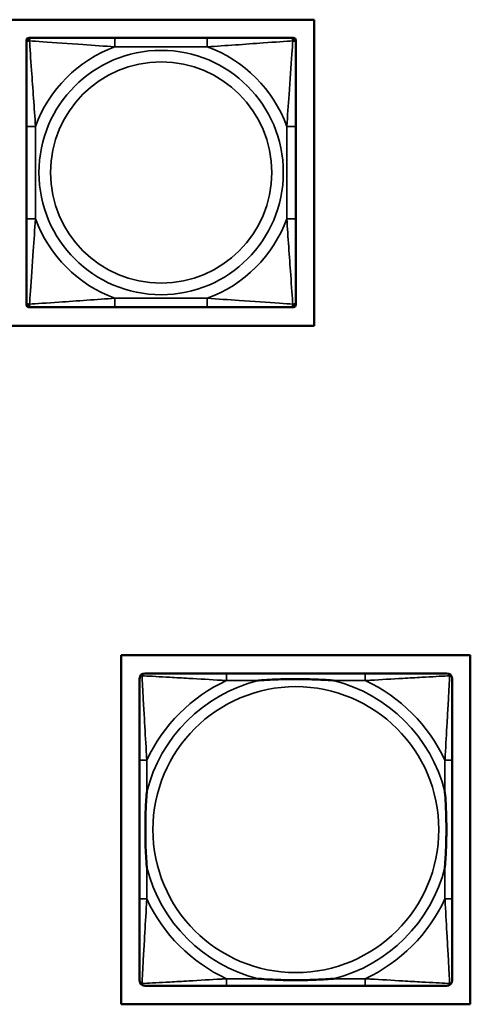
# Model space of a CAD drawing. Header units: inches. Extents: x 23.7 to 69.9, y 6 to 64.2.
# Tile 101 of 158: x 64.2 to 65.2, y 14.4 to 16.6. Entities that reach past the tile are written whole.
import ezdxf

# ---------------------------------------------------------------- set-up
doc = ezdxf.new("R2010")
doc.units = ezdxf.units.IN
doc.header["$MEASUREMENT"] = 0
doc.layers.add('Visible (ANSI)', color=7, linetype='Continuous', lineweight=50)
doc.layers.add('Visible Narrow (ANSI)', color=7, linetype='Continuous', lineweight=35)

msp = doc.modelspace()

# ---------------------------------------------------------------- linework, layer by layer
at = {"layer": 'Visible (ANSI)'}
for p, q in [((62.2938, 16.6), (64.8245, 16.6)), ((64.8245, 16.6), (64.8245, 15.9294)), ((64.1941, 16.5484), (64.1941, 16.5543)), ((64.2, 16.5602), (64.2059, 16.5602)), ((64.5905, 16.5602), (64.3882, 16.5602)), ((64.7728, 16.5602), (64.7787, 16.5602)), ((64.7846, 16.5543), (64.7846, 16.5484)), ((64.1941, 16.3661), (64.1941, 16.1638)), ((64.7846, 16.1638), (64.7846, 16.3661)), ((64.1941, 15.9756), (64.1941, 15.9815)), ((64.2059, 15.9697), (64.2, 15.9697)), ((64.3882, 15.9697), (64.5905, 15.9697)), ((64.7787, 15.9697), (64.7728, 15.9697)), ((64.7846, 15.9815), (64.7846, 15.9756)), ((64.8245, 15.9294), (62.2938, 15.9294)), ((64.402, 14.4422), (64.402, 15.2072)), ((64.402, 15.2072), (65.167, 15.2072)), ((65.167, 15.2072), (65.167, 14.4422)), ((64.9366, 15.1675), (64.6326, 15.1675)), ((64.4421, 14.9769), (64.4421, 14.673)), ((65.1271, 14.673), (65.1271, 14.9769)), ((64.6326, 14.4825), (64.9366, 14.4825)), ((65.167, 14.4422), (64.402, 14.4422))]:
    msp.add_line(p, q, dxfattribs=at)
for centre, radius, start, end in [((64.2, 16.5543), 0.00591, 90, 180), ((64.2059, 16.5484), 0.0118, 90, 180), ((64.7728, 16.5484), 0.0118, 0, 90), ((64.7787, 16.5543), 0.00591, 0, 90), ((64.2059, 15.9815), 0.0118, 180, 270), ((64.2, 15.9756), 0.00591, 180, 270), ((64.7728, 15.9815), 0.0118, 270, 0), ((64.7787, 15.9756), 0.00591, 270, 0), ((64.4539, 15.1557), 0.0118, 90, 180), ((65.1153, 15.1557), 0.0118, 0, 90), ((64.4539, 14.4943), 0.0118, 180, 270), ((65.1153, 14.4943), 0.0118, 270, 360)]:
    msp.add_arc(centre, radius, start, end, dxfattribs=at)
for points, knots in [([(64.3882, 16.5602), (64.3645, 16.5602), (64.3405, 16.5602), (64.3172, 16.5602), (64.2865, 16.5602), (64.2556, 16.5602), (64.2324, 16.5602), (64.2204, 16.5602), (64.2107, 16.5602), (64.2059, 16.5602)], [0.2569537, 0.2569537, 0.2569537, 0.2569537, 0.4371919, 0.4371919, 0.4371919, 0.6739428, 0.6739428, 0.6739428, 0.7963818, 0.7963818, 0.7963818, 0.7963818]), ([(64.7728, 16.5602), (64.7671, 16.5602), (64.7546, 16.5602), (64.7394, 16.5602), (64.7159, 16.5602), (64.6868, 16.5602), (64.6577, 16.5602), (64.6356, 16.5602), (64.6129, 16.5602), (64.5905, 16.5602)], [-0.7968224, -0.7968224, -0.7968224, -0.7968224, -0.6514613, -0.6514613, -0.6514613, -0.427691, -0.427691, -0.427691, -0.2569517, -0.2569517, -0.2569517, -0.2569517]), ([(64.1941, 16.5484), (64.1941, 16.5427), (64.1941, 16.5302), (64.1941, 16.515), (64.1941, 16.4916), (64.1941, 16.4624), (64.1941, 16.4334), (64.1941, 16.4112), (64.1941, 16.3885), (64.1941, 16.3661)], [-0.7968224, -0.7968224, -0.7968224, -0.7968224, -0.6514613, -0.6514613, -0.6514613, -0.427691, -0.427691, -0.427691, -0.2569517, -0.2569517, -0.2569517, -0.2569517]), ([(64.7846, 16.3661), (64.7846, 16.3898), (64.7846, 16.4138), (64.7846, 16.4371), (64.7846, 16.4678), (64.7846, 16.4987), (64.7846, 16.5219), (64.7846, 16.534), (64.7846, 16.5436), (64.7846, 16.5484)], [0.2569537, 0.2569537, 0.2569537, 0.2569537, 0.4371919, 0.4371919, 0.4371919, 0.6739428, 0.6739428, 0.6739428, 0.7963818, 0.7963818, 0.7963818, 0.7963818]), ([(64.1941, 16.1638), (64.1941, 16.1402), (64.1941, 16.1162), (64.1941, 16.0928), (64.1941, 16.0621), (64.1941, 16.0313), (64.1941, 16.008), (64.1941, 15.996), (64.1941, 15.9864), (64.1941, 15.9815)], [0.2569537, 0.2569537, 0.2569537, 0.2569537, 0.4371919, 0.4371919, 0.4371919, 0.6739428, 0.6739428, 0.6739428, 0.7963818, 0.7963818, 0.7963818, 0.7963818]), ([(64.7846, 15.9815), (64.7846, 15.9872), (64.7846, 15.9997), (64.7846, 16.0149), (64.7846, 16.0384), (64.7846, 16.0675), (64.7846, 16.0966), (64.7846, 16.1188), (64.7846, 16.1414), (64.7846, 16.1638)], [-0.7968224, -0.7968224, -0.7968224, -0.7968224, -0.6514613, -0.6514613, -0.6514613, -0.427691, -0.427691, -0.427691, -0.2569517, -0.2569517, -0.2569517, -0.2569517]), ([(64.2059, 15.9697), (64.2116, 15.9697), (64.2241, 15.9697), (64.2393, 15.9697), (64.2627, 15.9697), (64.2919, 15.9697), (64.3209, 15.9697), (64.3431, 15.9697), (64.3658, 15.9697), (64.3882, 15.9697)], [-0.7968224, -0.7968224, -0.7968224, -0.7968224, -0.6514613, -0.6514613, -0.6514613, -0.427691, -0.427691, -0.427691, -0.2569517, -0.2569517, -0.2569517, -0.2569517]), ([(64.5905, 15.9697), (64.6141, 15.9697), (64.6381, 15.9697), (64.6615, 15.9697), (64.6922, 15.9697), (64.7231, 15.9697), (64.7463, 15.9697), (64.7583, 15.9697), (64.7679, 15.9697), (64.7728, 15.9697)], [0.2569537, 0.2569537, 0.2569537, 0.2569537, 0.4371919, 0.4371919, 0.4371919, 0.6739428, 0.6739428, 0.6739428, 0.7963818, 0.7963818, 0.7963818, 0.7963818]), ([(64.4421, 15.1557), (64.4421, 15.1408), (64.4421, 15.0992), (64.4421, 15.0585), (64.4421, 15.032), (64.4421, 15.0042), (64.4421, 14.9769)], [-0.5252205, -0.5252205, -0.5252205, -0.5252205, -0.20743, -0.20743, -0.20743, 0, 0, 0, 0]), ([(64.6326, 15.1675), (64.6291, 15.1675), (64.6255, 15.1675), (64.6219, 15.1675), (64.5887, 15.1675), (64.555, 15.1675), (64.5241, 15.1675), (64.4972, 15.1675), (64.4716, 15.1675), (64.4582, 15.1675), (64.4566, 15.1675), (64.4551, 15.1675), (64.4539, 15.1675)], [0, 0, 0, 0, 0.0272471, 0.0272471, 0.0272471, 0.2790553, 0.2790553, 0.2790553, 0.4988354, 0.4988354, 0.4988354, 0.5252205, 0.5252205, 0.5252205, 0.5252205]), ([(64.7019, 15.1517), (64.7023, 15.1518), (64.7027, 15.1518), (64.7192, 15.153), (64.7353, 15.1539), (64.7583, 15.1546), (64.765, 15.1548), (64.7741, 15.1549), (64.7766, 15.1549), (64.7807, 15.1549), (64.7823, 15.1549), (64.7854, 15.1549), (64.7869, 15.1549), (64.7905, 15.1549), (64.7926, 15.1549), (64.7987, 15.1548), (64.8029, 15.1548), (64.8126, 15.1546), (64.8182, 15.1544), (64.838, 15.1537), (64.852, 15.1529), (64.8665, 15.1518), (64.8669, 15.1518), (64.8674, 15.1517)], [-0.416114, -0.416114, -0.416114, -0.416114, -0.4127691, -0.4127691, -0.2896446, -0.2896446, -0.2388934, -0.2388934, -0.2201881, -0.2201881, -0.2080204, -0.2080204, -0.196499, -0.196499, -0.1809939, -0.1809939, -0.149741, -0.149741, -0.1073162, -0.1073162, 0, 0, 0.0033356, 0.0033356, 0.0033356, 0.0033356]), ([(65.1153, 15.1675), (65.1004, 15.1675), (65.0588, 15.1675), (65.0182, 15.1675), (64.9916, 15.1675), (64.9638, 15.1675), (64.9366, 15.1675)], [-0.5252205, -0.5252205, -0.5252205, -0.5252205, -0.20743, -0.20743, -0.20743, 0, 0, 0, 0]), ([(65.1271, 14.9769), (65.1271, 14.9805), (65.1271, 14.9841), (65.1271, 14.9877), (65.1271, 15.0209), (65.1271, 15.0546), (65.1271, 15.0855), (65.1271, 15.1124), (65.1271, 15.138), (65.1271, 15.1514), (65.1271, 15.153), (65.1271, 15.1544), (65.1271, 15.1557)], [0, 0, 0, 0, 0.0272471, 0.0272471, 0.0272471, 0.2790553, 0.2790553, 0.2790553, 0.4988354, 0.4988354, 0.4988354, 0.5252205, 0.5252205, 0.5252205, 0.5252205]), ([(64.4578, 14.7422), (64.4578, 14.7427), (64.4578, 14.7431), (64.4565, 14.7596), (64.4557, 14.7757), (64.455, 14.7986), (64.4548, 14.8053), (64.4547, 14.8145), (64.4547, 14.817), (64.4547, 14.821), (64.4547, 14.8226), (64.4547, 14.8258), (64.4547, 14.8273), (64.4547, 14.8309), (64.4547, 14.8329), (64.4547, 14.8391), (64.4548, 14.8432), (64.455, 14.853), (64.4552, 14.8586), (64.4559, 14.8783), (64.4567, 14.8924), (64.4578, 14.9068), (64.4578, 14.9073), (64.4578, 14.9077)], [-0.416114, -0.416114, -0.416114, -0.416114, -0.4127691, -0.4127691, -0.2896446, -0.2896446, -0.2388934, -0.2388934, -0.2201881, -0.2201881, -0.2080204, -0.2080204, -0.196499, -0.196499, -0.1809939, -0.1809939, -0.149741, -0.149741, -0.1073162, -0.1073162, 0, 0, 0.0033356, 0.0033356, 0.0033356, 0.0033356]), ([(65.1114, 14.9077), (65.1114, 14.9073), (65.1114, 14.9068), (65.1127, 14.8903), (65.1135, 14.8743), (65.1142, 14.8513), (65.1144, 14.8446), (65.1145, 14.8354), (65.1145, 14.833), (65.1145, 14.8289), (65.1145, 14.8273), (65.1146, 14.8242), (65.1145, 14.8226), (65.1145, 14.8191), (65.1145, 14.817), (65.1145, 14.8108), (65.1144, 14.8067), (65.1142, 14.797), (65.114, 14.7914), (65.1133, 14.7716), (65.1125, 14.7576), (65.1114, 14.7431), (65.1114, 14.7427), (65.1114, 14.7422)], [-0.416114, -0.416114, -0.416114, -0.416114, -0.4127691, -0.4127691, -0.2896446, -0.2896446, -0.2388934, -0.2388934, -0.2201881, -0.2201881, -0.2080204, -0.2080204, -0.196499, -0.196499, -0.1809939, -0.1809939, -0.149741, -0.149741, -0.1073162, -0.1073162, 0, 0, 0.0033356, 0.0033356, 0.0033356, 0.0033356]), ([(64.4421, 14.673), (64.4421, 14.6458), (64.4421, 14.6179), (64.4421, 14.5914), (64.4421, 14.5508), (64.4421, 14.5092), (64.4421, 14.4943)], [3.9382945, 3.9382945, 3.9382945, 3.9382945, 4.1457245, 4.1457245, 4.1457245, 4.463515, 4.463515, 4.463515, 4.463515]), ([(65.1271, 14.4943), (65.1271, 14.5092), (65.1271, 14.5508), (65.1271, 14.5914), (65.1271, 14.6179), (65.1271, 14.6458), (65.1271, 14.673)], [-0.5252205, -0.5252205, -0.5252205, -0.5252205, -0.20743, -0.20743, -0.20743, 0, 0, 0, 0]), ([(64.4539, 14.4825), (64.4688, 14.4825), (64.5104, 14.4825), (64.551, 14.4825), (64.5776, 14.4825), (64.6054, 14.4825), (64.6326, 14.4825)], [-0.5252205, -0.5252205, -0.5252205, -0.5252205, -0.20743, -0.20743, -0.20743, 0, 0, 0, 0]), ([(64.8674, 14.4982), (64.8669, 14.4982), (64.8665, 14.4981), (64.852, 14.497), (64.838, 14.4963), (64.8182, 14.4955), (64.8126, 14.4954), (64.8029, 14.4952), (64.7987, 14.4951), (64.7926, 14.4951), (64.7905, 14.495), (64.7869, 14.495), (64.7854, 14.495), (64.7823, 14.495), (64.7807, 14.495), (64.7766, 14.4951), (64.7741, 14.4951), (64.765, 14.4952), (64.7583, 14.4953), (64.7353, 14.496), (64.7192, 14.4969), (64.7027, 14.4981), (64.7023, 14.4982), (64.7019, 14.4982)], [-0.4149464, -0.4149464, -0.4149464, -0.4149464, -0.41162, -0.41162, -0.3046026, -0.3046026, -0.2622958, -0.2622958, -0.23113, -0.23113, -0.215668, -0.215668, -0.2041787, -0.2041787, -0.1920448, -0.1920448, -0.1733916, -0.1733916, -0.1227817, -0.1227817, 0, 0, 0.0033356, 0.0033356, 0.0033356, 0.0033356]), ([(64.9366, 14.4825), (64.9638, 14.4825), (64.9916, 14.4825), (65.0182, 14.4825), (65.0588, 14.4825), (65.1004, 14.4825), (65.1153, 14.4825)], [3.9382945, 3.9382945, 3.9382945, 3.9382945, 4.1457245, 4.1457245, 4.1457245, 4.463515, 4.463515, 4.463515, 4.463515])]:
    msp.add_open_spline(points, degree=3, knots=knots, dxfattribs=at)
at = {"layer": 'Visible Narrow (ANSI)'}
for p, q in [((64.3882, 16.5602), (64.3882, 16.5406)), ((64.5905, 16.5602), (64.5905, 16.5406)), ((64.3882, 16.5406), (64.5905, 16.5406)), ((64.1941, 16.3661), (64.2138, 16.3661)), ((64.2138, 16.1638), (64.2138, 16.3661)), ((64.7649, 16.3661), (64.7649, 16.1638)), ((64.7846, 16.3661), (64.7649, 16.3661)), ((64.1941, 16.1638), (64.2138, 16.1638)), ((64.7846, 16.1638), (64.7649, 16.1638)), ((64.5905, 15.9894), (64.3882, 15.9894)), ((64.3882, 15.9697), (64.3882, 15.9894)), ((64.5905, 15.9697), (64.5905, 15.9894)), ((64.6326, 15.1675), (64.6326, 15.1517)), ((64.6326, 15.1517), (64.7019, 15.1517)), ((64.8674, 15.1517), (64.9366, 15.1517)), ((64.9366, 15.1675), (64.9366, 15.1517)), ((64.4578, 14.9769), (64.4421, 14.9769)), ((64.4578, 14.9077), (64.4578, 14.9769)), ((65.1271, 14.9769), (65.1114, 14.9769)), ((65.1114, 14.9769), (65.1114, 14.9077)), ((64.4578, 14.673), (64.4578, 14.7422)), ((65.1114, 14.7422), (65.1114, 14.673)), ((64.4578, 14.673), (64.4421, 14.673)), ((65.1271, 14.673), (65.1114, 14.673)), ((64.6326, 14.4982), (64.6326, 14.4825)), ((64.7019, 14.4982), (64.6326, 14.4982)), ((64.9366, 14.4982), (64.8674, 14.4982)), ((64.9366, 14.4982), (64.9366, 14.4825))]:
    msp.add_line(p, q, dxfattribs=at)
for centre, radius in [((64.4893, 16.265), 0.2678), ((64.4893, 16.265), 0.2424), ((64.7846, 14.825), 0.3133)]:
    msp.add_circle(centre, radius, dxfattribs=at)
for centre, radius, start, end in [((64.4893, 16.265), 0.2936, 110.1547, 159.8453), ((64.4893, 16.265), 0.2936, 20.1547, 69.8453), ((64.4893, 16.265), 0.2936, 200.1547, 249.8453), ((64.4893, 16.265), 0.2936, 290.1547, 339.8453), ((64.7846, 14.825), 0.3371, 104.2103, 165.7897), ((64.7846, 14.825), 0.3604, 114.9407, 155.0593), ((64.7846, 14.825), 0.3371, 14.2103, 75.7897), ((64.7846, 14.825), 0.3604, 24.9407, 65.0593), ((64.7846, 14.825), 0.3371, 194.2103, 255.7897), ((64.7846, 14.825), 0.3371, 284.2103, 345.7897), ((64.7846, 14.825), 0.3604, 204.9407, 245.0593), ((64.7846, 14.825), 0.3604, 294.9407, 335.0593)]:
    msp.add_arc(centre, radius, start, end, dxfattribs=at)
for points, knots in [([(64.1941, 16.5484), (64.1941, 16.549), (64.1941, 16.5495), (64.1944, 16.5504), (64.1946, 16.5507), (64.1949, 16.5513), (64.1951, 16.5515), (64.1954, 16.5518), (64.1956, 16.552), (64.196, 16.5523), (64.1963, 16.5525), (64.1972, 16.5529), (64.1979, 16.5531), (64.1993, 16.5534), (64.2001, 16.5534), (64.2009, 16.5534)], [-0.0532704, -0.0532704, -0.0532704, -0.0532704, -0.04377373, -0.04377373, -0.03521335, -0.03521335, -0.02986312, -0.02986312, -0.02651922, -0.02651922, -0.01983142, -0.01983142, -0.00913095, -0.00913095, 0.00023197, 0.00023197, 0.00023197, 0.00023197]), ([(64.2009, 16.5534), (64.2009, 16.5542), (64.2009, 16.555), (64.2012, 16.5564), (64.2014, 16.5571), (64.2018, 16.558), (64.202, 16.5583), (64.2023, 16.5587), (64.2025, 16.5589), (64.2028, 16.5592), (64.203, 16.5594), (64.2036, 16.5597), (64.204, 16.5599), (64.2048, 16.5602), (64.2053, 16.5602), (64.2059, 16.5602)], [-0.00023197, -0.00023197, -0.00023197, -0.00023197, 0.00913095, 0.00913095, 0.01983142, 0.01983142, 0.02651922, 0.02651922, 0.02986312, 0.02986312, 0.03521335, 0.03521335, 0.04377373, 0.04377373, 0.0532704, 0.0532704, 0.0532704, 0.0532704]), ([(64.2009, 16.5534), (64.2086, 16.5529), (64.2186, 16.5523), (64.2556, 16.5498), (64.2873, 16.5475), (64.3416, 16.5436), (64.3648, 16.542), (64.3882, 16.5406)], [-0.7478145, -0.7478145, -0.7478145, -0.7478145, -0.6493253, -0.6493253, -0.427691, -0.427691, -0.2569537, -0.2569537, -0.2569537, -0.2569537]), ([(64.2138, 16.3661), (64.2114, 16.4066), (64.2081, 16.449), (64.2034, 16.5146), (64.2018, 16.539), (64.2009, 16.5534)], [0.2569517, 0.2569517, 0.2569517, 0.2569517, 0.5559983, 0.5559983, 0.7482818, 0.7482818, 0.7482818, 0.7482818]), ([(64.5905, 16.5406), (64.631, 16.543), (64.6733, 16.5462), (64.739, 16.5509), (64.7634, 16.5525), (64.7778, 16.5534)], [0.2569517, 0.2569517, 0.2569517, 0.2569517, 0.5559983, 0.5559983, 0.7482818, 0.7482818, 0.7482818, 0.7482818]), ([(64.7778, 16.5534), (64.7773, 16.5457), (64.7766, 16.5357), (64.7741, 16.4987), (64.7719, 16.467), (64.768, 16.4127), (64.7663, 16.3895), (64.7649, 16.3661)], [-0.7478145, -0.7478145, -0.7478145, -0.7478145, -0.6493253, -0.6493253, -0.427691, -0.427691, -0.2569537, -0.2569537, -0.2569537, -0.2569537]), ([(64.7728, 16.5602), (64.7733, 16.5602), (64.7738, 16.5602), (64.7747, 16.5599), (64.7751, 16.5597), (64.7757, 16.5594), (64.7759, 16.5592), (64.7762, 16.5589), (64.7763, 16.5587), (64.7767, 16.5583), (64.7769, 16.558), (64.7773, 16.5571), (64.7775, 16.5564), (64.7777, 16.555), (64.7778, 16.5542), (64.7778, 16.5534)], [-0.0532704, -0.0532704, -0.0532704, -0.0532704, -0.04377373, -0.04377373, -0.03521335, -0.03521335, -0.02986312, -0.02986312, -0.02651922, -0.02651922, -0.01983142, -0.01983142, -0.00913095, -0.00913095, 0.00023197, 0.00023197, 0.00023197, 0.00023197]), ([(64.7778, 16.5534), (64.7786, 16.5534), (64.7794, 16.5534), (64.7808, 16.5531), (64.7815, 16.5529), (64.7824, 16.5525), (64.7827, 16.5523), (64.7831, 16.552), (64.7833, 16.5518), (64.7836, 16.5515), (64.7837, 16.5513), (64.7841, 16.5507), (64.7843, 16.5504), (64.7846, 16.5495), (64.7846, 16.549), (64.7846, 16.5484)], [-0.00023197, -0.00023197, -0.00023197, -0.00023197, 0.00913095, 0.00913095, 0.01983142, 0.01983142, 0.02651922, 0.02651922, 0.02986312, 0.02986312, 0.03521335, 0.03521335, 0.04377373, 0.04377373, 0.0532704, 0.0532704, 0.0532704, 0.0532704]), ([(64.2009, 15.9765), (64.2014, 15.9842), (64.2021, 15.9942), (64.2045, 16.0312), (64.2068, 16.063), (64.2107, 16.1172), (64.2123, 16.1404), (64.2138, 16.1638)], [-0.7478145, -0.7478145, -0.7478145, -0.7478145, -0.6493253, -0.6493253, -0.427691, -0.427691, -0.2569537, -0.2569537, -0.2569537, -0.2569537]), ([(64.7649, 16.1638), (64.7673, 16.1233), (64.7706, 16.081), (64.7752, 16.0153), (64.7768, 15.9909), (64.7778, 15.9765)], [0.2569517, 0.2569517, 0.2569517, 0.2569517, 0.5559983, 0.5559983, 0.7482818, 0.7482818, 0.7482818, 0.7482818]), ([(64.3882, 15.9894), (64.3477, 15.987), (64.3053, 15.9837), (64.2397, 15.9791), (64.2153, 15.9775), (64.2009, 15.9765)], [0.2569517, 0.2569517, 0.2569517, 0.2569517, 0.5559983, 0.5559983, 0.7482818, 0.7482818, 0.7482818, 0.7482818]), ([(64.7778, 15.9765), (64.7701, 15.977), (64.7601, 15.9777), (64.7231, 15.9802), (64.6913, 15.9824), (64.6371, 15.9863), (64.6139, 15.988), (64.5905, 15.9894)], [-0.7478145, -0.7478145, -0.7478145, -0.7478145, -0.6493253, -0.6493253, -0.427691, -0.427691, -0.2569537, -0.2569537, -0.2569537, -0.2569537]), ([(64.2009, 15.9765), (64.2001, 15.9765), (64.1993, 15.9766), (64.1979, 15.9768), (64.1972, 15.977), (64.1963, 15.9774), (64.196, 15.9776), (64.1956, 15.978), (64.1954, 15.9781), (64.1951, 15.9784), (64.1949, 15.9786), (64.1946, 15.9792), (64.1944, 15.9796), (64.1941, 15.9805), (64.1941, 15.981), (64.1941, 15.9815)], [-0.00023197, -0.00023197, -0.00023197, -0.00023197, 0.00913095, 0.00913095, 0.01983142, 0.01983142, 0.02651922, 0.02651922, 0.02986312, 0.02986312, 0.03521335, 0.03521335, 0.04377373, 0.04377373, 0.0532704, 0.0532704, 0.0532704, 0.0532704]), ([(64.2059, 15.9697), (64.2053, 15.9697), (64.2048, 15.9698), (64.204, 15.97), (64.2036, 15.9702), (64.203, 15.9706), (64.2028, 15.9707), (64.2025, 15.9711), (64.2023, 15.9712), (64.202, 15.9716), (64.2018, 15.9719), (64.2014, 15.9728), (64.2012, 15.9735), (64.2009, 15.9749), (64.2009, 15.9757), (64.2009, 15.9765)], [-0.0532704, -0.0532704, -0.0532704, -0.0532704, -0.04377373, -0.04377373, -0.03521335, -0.03521335, -0.02986312, -0.02986312, -0.02651922, -0.02651922, -0.01983142, -0.01983142, -0.00913095, -0.00913095, 0.00023197, 0.00023197, 0.00023197, 0.00023197]), ([(64.7778, 15.9765), (64.7778, 15.9757), (64.7777, 15.9749), (64.7775, 15.9735), (64.7773, 15.9728), (64.7769, 15.9719), (64.7767, 15.9716), (64.7763, 15.9712), (64.7762, 15.9711), (64.7759, 15.9707), (64.7757, 15.9706), (64.7751, 15.9702), (64.7747, 15.97), (64.7738, 15.9698), (64.7733, 15.9697), (64.7728, 15.9697)], [-0.00023197, -0.00023197, -0.00023197, -0.00023197, 0.00913095, 0.00913095, 0.01983142, 0.01983142, 0.02651922, 0.02651922, 0.02986312, 0.02986312, 0.03521335, 0.03521335, 0.04377373, 0.04377373, 0.0532704, 0.0532704, 0.0532704, 0.0532704]), ([(64.7846, 15.9815), (64.7846, 15.981), (64.7846, 15.9805), (64.7843, 15.9796), (64.7841, 15.9792), (64.7837, 15.9786), (64.7836, 15.9784), (64.7833, 15.9781), (64.7831, 15.978), (64.7827, 15.9776), (64.7824, 15.9774), (64.7815, 15.977), (64.7808, 15.9768), (64.7794, 15.9766), (64.7786, 15.9765), (64.7778, 15.9765)], [-0.0532704, -0.0532704, -0.0532704, -0.0532704, -0.04377373, -0.04377373, -0.03521335, -0.03521335, -0.02986312, -0.02986312, -0.02651922, -0.02651922, -0.01983142, -0.01983142, -0.00913095, -0.00913095, 0.00023197, 0.00023197, 0.00023197, 0.00023197]), ([(64.4421, 15.1557), (64.4421, 15.1563), (64.4422, 15.1568), (64.4424, 15.1578), (64.4426, 15.1583), (64.4429, 15.1589), (64.443, 15.1592), (64.4433, 15.1595), (64.4434, 15.1597), (64.4437, 15.1601), (64.444, 15.1603), (64.4447, 15.1609), (64.4452, 15.1613), (64.4463, 15.1618), (64.4468, 15.162), (64.4474, 15.1622)], [-0.02627331, -0.02627331, -0.02627331, -0.02627331, -0.02158775, -0.02158775, -0.01736415, -0.01736415, -0.0147244, -0.0147244, -0.01307456, -0.01307456, -0.00977487, -0.00977487, -0.00449537, -0.00449537, 0.00012419, 0.00012419, 0.00012419, 0.00012419]), ([(64.4474, 15.1622), (64.4475, 15.1628), (64.4478, 15.1633), (64.4483, 15.1644), (64.4486, 15.1649), (64.4492, 15.1656), (64.4495, 15.1658), (64.4499, 15.1662), (64.45, 15.1663), (64.4504, 15.1665), (64.4507, 15.1667), (64.4513, 15.167), (64.4517, 15.1672), (64.4527, 15.1674), (64.4533, 15.1675), (64.4539, 15.1675)], [-0.00012419, -0.00012419, -0.00012419, -0.00012419, 0.00449537, 0.00449537, 0.00977487, 0.00977487, 0.01307456, 0.01307456, 0.0147244, 0.0147244, 0.01736415, 0.01736415, 0.02158775, 0.02158775, 0.02627331, 0.02627331, 0.02627331, 0.02627331]), ([(64.4578, 14.9769), (64.4576, 14.9807), (64.4574, 14.9845), (64.4559, 15.0118), (64.4545, 15.036), (64.4523, 15.0738), (64.4515, 15.0879), (64.4495, 15.1231), (64.4484, 15.1432), (64.4476, 15.1587), (64.4475, 15.1605), (64.4474, 15.1622)], [0, 0, 0, 0, 0.0278591, 0.0278591, 0.201273, 0.201273, 0.3066357, 0.3066357, 0.475216, 0.475216, 0.5007189, 0.5007189, 0.5007189, 0.5007189]), ([(64.4474, 15.1622), (64.4491, 15.1621), (64.4509, 15.162), (64.4663, 15.1612), (64.4865, 15.1601), (64.5217, 15.1581), (64.5357, 15.1573), (64.5736, 15.1551), (64.5978, 15.1537), (64.6251, 15.1521), (64.6289, 15.1519), (64.6326, 15.1517)], [-0.5007189, -0.5007189, -0.5007189, -0.5007189, -0.475216, -0.475216, -0.3066357, -0.3066357, -0.201273, -0.201273, -0.0278591, -0.0278591, 0, 0, 0, 0]), ([(64.9366, 15.1517), (64.9403, 15.1519), (64.9441, 15.1521), (64.9714, 15.1537), (64.9956, 15.1551), (65.0335, 15.1573), (65.0475, 15.1581), (65.0828, 15.1601), (65.1029, 15.1612), (65.1183, 15.162), (65.1201, 15.1621), (65.1218, 15.1622)], [0, 0, 0, 0, 0.0278591, 0.0278591, 0.201273, 0.201273, 0.3066357, 0.3066357, 0.475216, 0.475216, 0.5007189, 0.5007189, 0.5007189, 0.5007189]), ([(65.1218, 15.1622), (65.1217, 15.1605), (65.1217, 15.1587), (65.1208, 15.1432), (65.1198, 15.1231), (65.1178, 15.0879), (65.1169, 15.0738), (65.1147, 15.036), (65.1133, 15.0118), (65.1118, 14.9845), (65.1116, 14.9807), (65.1114, 14.9769)], [-0.5007189, -0.5007189, -0.5007189, -0.5007189, -0.475216, -0.475216, -0.3066357, -0.3066357, -0.201273, -0.201273, -0.0278591, -0.0278591, 0, 0, 0, 0]), ([(65.1153, 15.1675), (65.1159, 15.1675), (65.1165, 15.1674), (65.1175, 15.1672), (65.1179, 15.167), (65.1186, 15.1667), (65.1188, 15.1665), (65.1192, 15.1663), (65.1193, 15.1662), (65.1197, 15.1658), (65.12, 15.1656), (65.1206, 15.1649), (65.1209, 15.1644), (65.1214, 15.1633), (65.1217, 15.1628), (65.1218, 15.1622)], [-0.02627331, -0.02627331, -0.02627331, -0.02627331, -0.02158775, -0.02158775, -0.01736415, -0.01736415, -0.0147244, -0.0147244, -0.01307456, -0.01307456, -0.00977487, -0.00977487, -0.00449537, -0.00449537, 0.00012419, 0.00012419, 0.00012419, 0.00012419]), ([(65.1218, 15.1622), (65.1224, 15.162), (65.123, 15.1618), (65.124, 15.1613), (65.1245, 15.1609), (65.1252, 15.1603), (65.1255, 15.1601), (65.1258, 15.1597), (65.1259, 15.1595), (65.1262, 15.1592), (65.1263, 15.1589), (65.1266, 15.1583), (65.1268, 15.1578), (65.127, 15.1568), (65.1271, 15.1563), (65.1271, 15.1557)], [-0.00012419, -0.00012419, -0.00012419, -0.00012419, 0.00449537, 0.00449537, 0.00977487, 0.00977487, 0.01307456, 0.01307456, 0.0147244, 0.0147244, 0.01736415, 0.01736415, 0.02158775, 0.02158775, 0.02627331, 0.02627331, 0.02627331, 0.02627331]), ([(64.4474, 14.4877), (64.4475, 14.4894), (64.4476, 14.4913), (64.4484, 14.5067), (64.4495, 14.5268), (64.4515, 14.5621), (64.4523, 14.5761), (64.4545, 14.6139), (64.4559, 14.6381), (64.4574, 14.6655), (64.4576, 14.6693), (64.4578, 14.673)], [-4.4390134, -4.4390134, -4.4390134, -4.4390134, -4.4135105, -4.4135105, -4.2449302, -4.2449302, -4.1395675, -4.1395675, -3.9661536, -3.9661536, -3.9382945, -3.9382945, -3.9382945, -3.9382945]), ([(65.1114, 14.673), (65.1116, 14.6693), (65.1118, 14.6655), (65.1133, 14.6381), (65.1147, 14.6139), (65.1169, 14.5761), (65.1178, 14.5621), (65.1198, 14.5268), (65.1208, 14.5067), (65.1217, 14.4913), (65.1217, 14.4894), (65.1218, 14.4877)], [0, 0, 0, 0, 0.0278591, 0.0278591, 0.201273, 0.201273, 0.3066357, 0.3066357, 0.475216, 0.475216, 0.5007189, 0.5007189, 0.5007189, 0.5007189]), ([(64.4474, 14.4877), (64.4468, 14.4879), (64.4463, 14.4881), (64.4452, 14.4887), (64.4447, 14.489), (64.444, 14.4896), (64.4437, 14.4899), (64.4434, 14.4903), (64.4433, 14.4904), (64.443, 14.4908), (64.4429, 14.491), (64.4426, 14.4917), (64.4424, 14.4921), (64.4422, 14.4931), (64.4421, 14.4937), (64.4421, 14.4943)], [-0.00012419, -0.00012419, -0.00012419, -0.00012419, 0.00449537, 0.00449537, 0.00977487, 0.00977487, 0.01307456, 0.01307456, 0.0147244, 0.0147244, 0.01736415, 0.01736415, 0.02158775, 0.02158775, 0.02627331, 0.02627331, 0.02627331, 0.02627331]), ([(64.6326, 14.4982), (64.6289, 14.498), (64.6251, 14.4978), (64.5978, 14.4963), (64.5736, 14.4948), (64.5357, 14.4926), (64.5217, 14.4918), (64.4865, 14.4898), (64.4663, 14.4887), (64.4509, 14.4879), (64.4491, 14.4878), (64.4474, 14.4877)], [0, 0, 0, 0, 0.0278591, 0.0278591, 0.201273, 0.201273, 0.3066357, 0.3066357, 0.475216, 0.475216, 0.5007189, 0.5007189, 0.5007189, 0.5007189]), ([(64.4539, 14.4825), (64.4533, 14.4825), (64.4527, 14.4825), (64.4517, 14.4828), (64.4513, 14.4829), (64.4507, 14.4833), (64.4504, 14.4834), (64.45, 14.4837), (64.4499, 14.4838), (64.4495, 14.4841), (64.4492, 14.4844), (64.4486, 14.4851), (64.4483, 14.4856), (64.4478, 14.4866), (64.4475, 14.4872), (64.4474, 14.4877)], [-0.02627331, -0.02627331, -0.02627331, -0.02627331, -0.02158775, -0.02158775, -0.01736415, -0.01736415, -0.0147244, -0.0147244, -0.01307456, -0.01307456, -0.00977487, -0.00977487, -0.00449537, -0.00449537, 0.00012419, 0.00012419, 0.00012419, 0.00012419]), ([(65.1218, 14.4877), (65.1201, 14.4878), (65.1183, 14.4879), (65.1029, 14.4887), (65.0828, 14.4898), (65.0475, 14.4918), (65.0335, 14.4926), (64.9956, 14.4948), (64.9714, 14.4963), (64.9441, 14.4978), (64.9403, 14.498), (64.9366, 14.4982)], [-4.4390134, -4.4390134, -4.4390134, -4.4390134, -4.4135105, -4.4135105, -4.2449302, -4.2449302, -4.1395675, -4.1395675, -3.9661536, -3.9661536, -3.9382945, -3.9382945, -3.9382945, -3.9382945]), ([(65.1218, 14.4877), (65.1217, 14.4872), (65.1214, 14.4866), (65.1209, 14.4856), (65.1206, 14.4851), (65.12, 14.4844), (65.1197, 14.4841), (65.1193, 14.4838), (65.1192, 14.4837), (65.1188, 14.4834), (65.1186, 14.4833), (65.1179, 14.4829), (65.1175, 14.4828), (65.1165, 14.4825), (65.1159, 14.4825), (65.1153, 14.4825)], [-0.00012419, -0.00012419, -0.00012419, -0.00012419, 0.00449537, 0.00449537, 0.00977487, 0.00977487, 0.01307456, 0.01307456, 0.0147244, 0.0147244, 0.01736415, 0.01736415, 0.02158775, 0.02158775, 0.02627331, 0.02627331, 0.02627331, 0.02627331]), ([(65.1271, 14.4943), (65.1271, 14.4937), (65.127, 14.4931), (65.1268, 14.4921), (65.1266, 14.4917), (65.1263, 14.491), (65.1262, 14.4908), (65.1259, 14.4904), (65.1258, 14.4903), (65.1255, 14.4899), (65.1252, 14.4896), (65.1245, 14.489), (65.124, 14.4887), (65.123, 14.4881), (65.1224, 14.4879), (65.1218, 14.4877)], [-0.02627331, -0.02627331, -0.02627331, -0.02627331, -0.02158775, -0.02158775, -0.01736415, -0.01736415, -0.0147244, -0.0147244, -0.01307456, -0.01307456, -0.00977487, -0.00977487, -0.00449537, -0.00449537, 0.00012419, 0.00012419, 0.00012419, 0.00012419])]:
    msp.add_open_spline(points, degree=3, knots=knots, dxfattribs=at)

doc.saveas('drawing.dxf')
